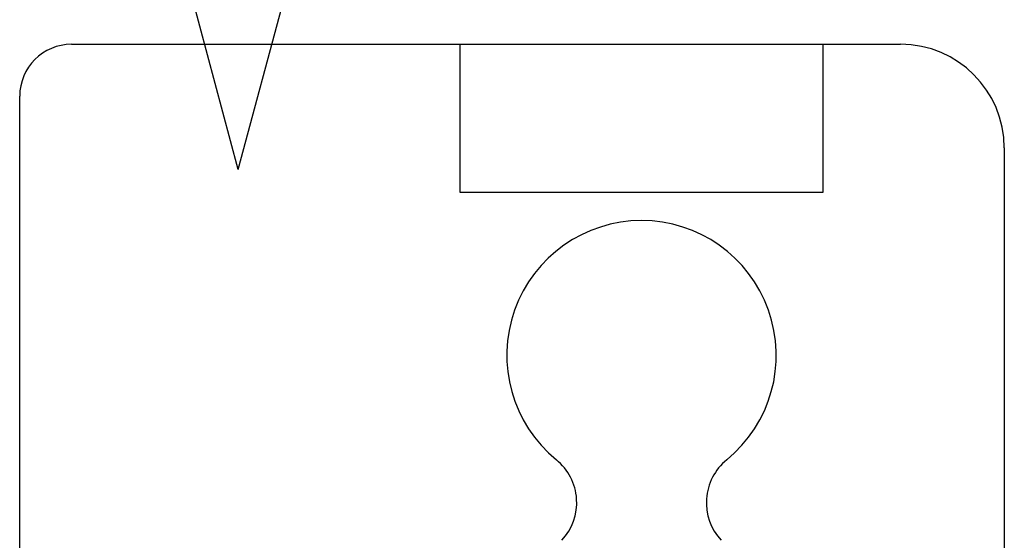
# Model space of a CAD drawing. Header units: millimetres. Extents: x -168 to 186, y -85 to 278.
# Tile 21 of 162: x -118 to -99, y -28 to -18. Entities that reach past the tile are written whole.
import ezdxf

# ---------------------------------------------------------------- set-up
doc = ezdxf.new("R2010")
doc.units = ezdxf.units.MM
doc.header["$LTSCALE"] = 10
doc.linetypes.add('ALLCAD_Strich', pattern=[0.2, 0.15, -0.05])
doc.layers.add('BESCH_KONT_sich_schn_grun_2d', color=10, linetype='Continuous')

msp = doc.modelspace()

# ---------------------------------------------------------------- linework, layer by layer
at = {"layer": 'BESCH_KONT_sich_schn_grun_2d', "linetype": 'Continuous'}
for p, q in [((-113.992, -20.97), (-112.78, -16.446)), ((-113.992, -20.97), (-114.962, -17.349)), ((-117.21, -18.558), (-114.638, -18.558)), ((-113.346, -18.558), (-109.71, -18.558)), ((-109.71, -18.558), (-102.71, -18.558)), ((-109.71, -21.414), (-109.71, -18.558)), ((-102.71, -18.558), (-101.21, -18.558)), ((-102.71, -18.558), (-102.71, -21.414)), ((-118.21, -37.558), (-118.21, -19.558)), ((-99.21, -20.558), (-99.21, -51.405)), ((-102.71, -21.414), (-109.71, -21.414))]:
    msp.add_line(p, q, dxfattribs=at)
at = {"layer": 'BESCH_KONT_sich_schn_grun_2d', "linetype": 'ALLCAD_Strich'}
msp.add_line((-114.638, -18.558), (-113.346, -18.558), dxfattribs=at)
at = {"layer": 'BESCH_KONT_sich_schn_grun_2d', "linetype": 'Continuous'}
for centre, radius, start, end in [((-117.21, -19.558), 1, 90, 180), ((-101.21, -20.558), 2, 0, 90), ((-106.21, -24.558), 2.6, 309.1759, 230.8241), ((-108.526, -27.4), 1.066, 317.0108, 50.8241), ((-103.894, -27.4), 1.066, 129.1759, 222.9892)]:
    msp.add_arc(centre, radius, start, end, dxfattribs=at)

doc.saveas('drawing.dxf')
